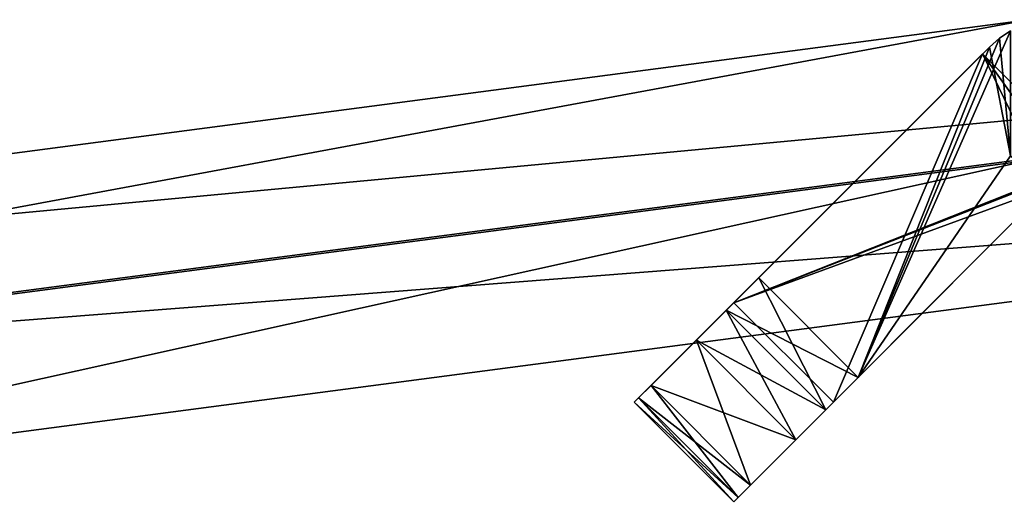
# Model space of a CAD drawing. Header units: millimetres. Extents: x -229 to 223, y -69 to 475.
# Tile 2 of 92: x -141 to -113, y -58 to -44. Entities that reach past the tile are written whole.
import ezdxf

# ---------------------------------------------------------------- set-up
doc = ezdxf.new("R2010")
doc.units = ezdxf.units.MM
doc.header["$LTSCALE"] = 65.185185
for name, color, linetype in [('729', 7, 'CONTINUOUS'), ('731', 7, 'CONTINUOUS'), ('733', 7, 'CONTINUOUS'), ('736', 7, 'CONTINUOUS'), ('737', 7, 'CONTINUOUS'), ('738', 7, 'CONTINUOUS'), ('739', 7, 'CONTINUOUS'), ('740', 7, 'CONTINUOUS'), ('741', 7, 'CONTINUOUS'), ('742', 7, 'CONTINUOUS'), ('743', 7, 'CONTINUOUS'), ('744', 7, 'CONTINUOUS'), ('775', 7, 'CONTINUOUS'), ('778', 7, 'CONTINUOUS'), ('780', 7, 'CONTINUOUS'), ('783', 7, 'CONTINUOUS')]:
    doc.layers.add(name, color=color, linetype=linetype)

msp = doc.modelspace()

# ---------------------------------------------------------------- linework, layer by layer
at = {"layer": '729', "color": 7, "linetype": 'Continuous'}
for points in [[(-112.468, -44.242, -19), (-112.468, -47.8, -19), (-116.793, -54.093, -19), (-112.468, -44.242, -19)], [(-112.781, -44.457, -19), (-112.468, -44.242, -19), (-116.793, -54.093, -19), (-112.781, -44.457, -19)], [(-113.065, -44.708, -19), (-112.781, -44.457, -19), (-116.793, -54.093, -19), (-113.065, -44.708, -19)], [(-119.621, -51.264, -19), (-113.065, -44.708, -19), (-116.793, -54.093, -19), (-119.621, -51.264, -19)], [(-116.793, -54.093, -19), (-112.468, -47.8, -19), (-111.408, -48.708, -19), (-116.793, -54.093, -19)]]:
    msp.add_3dface(points, dxfattribs=at)
at = {"layer": '731', "color": 7, "linetype": 'Continuous'}
for points in [[(-112.781, -44.457, -19), (-113.065, -44.708, -19), (-112.781, -44.457, 19), (-112.781, -44.457, -19)], [(-112.781, -44.457, 19), (-113.065, -44.708, -19), (-113.065, -44.708, 19), (-112.781, -44.457, 19)], [(-112.468, -44.242, -19), (-112.781, -44.457, -19), (-112.468, -44.242, 19), (-112.468, -44.242, -19)], [(-112.468, -44.242, 19), (-112.781, -44.457, -19), (-112.781, -44.457, 19), (-112.468, -44.242, 19)]]:
    msp.add_3dface(points, dxfattribs=at)
at = {"layer": '733', "color": 7, "linetype": 'Continuous'}
for points in [[(-112.468, -47.8, 19), (-112.781, -44.457, 19), (-113.065, -44.708, 19), (-112.468, -47.8, 19)], [(-112.468, -47.8, 19), (-112.468, -44.242, 19), (-112.781, -44.457, 19), (-112.468, -47.8, 19)], [(-116.793, -54.093, 19), (-113.065, -44.708, 19), (-119.621, -51.264, 19), (-116.793, -54.093, 19)], [(-112.468, -47.8, 19), (-113.065, -44.708, 19), (-116.793, -54.093, 19), (-112.468, -47.8, 19)], [(-111.408, -48.708, 19), (-112.468, -47.8, 19), (-116.793, -54.093, 19), (-111.408, -48.708, 19)]]:
    msp.add_3dface(points, dxfattribs=at)
at = {"layer": '736', "color": 7, "linetype": 'Continuous'}
for points in [[(-110.198, -47.96, -14), (-113.257, -44.901, -14), (-120.328, -51.972, -14), (-110.198, -47.96, -14)], [(-110.847, -48.264, -14), (-110.198, -47.96, -14), (-120.328, -51.972, -14), (-110.847, -48.264, -14)], [(-111.408, -48.708, -14), (-110.847, -48.264, -14), (-120.328, -51.972, -14), (-111.408, -48.708, -14)], [(-117.5, -54.8, -14), (-111.408, -48.708, -14), (-120.328, -51.972, -14), (-117.5, -54.8, -14)]]:
    msp.add_3dface(points, dxfattribs=at)
at = {"layer": '737', "color": 7, "linetype": 'Continuous'}
for points in [[(-110.198, -47.96, -14), (-110.198, -47.96, 14), (-113.257, -44.901, -14), (-110.198, -47.96, -14)], [(-113.257, -44.901, -14), (-110.198, -47.96, 14), (-113.257, -44.901, 14), (-113.257, -44.901, -14)]]:
    msp.add_3dface(points, dxfattribs=at)
at = {"layer": '738', "color": 7, "linetype": 'Continuous'}
for points in [[(-120.328, -51.972, 14), (-113.257, -44.901, 14), (-117.5, -54.8, 14), (-120.328, -51.972, 14)], [(-113.257, -44.901, 14), (-111.408, -48.708, 14), (-117.5, -54.8, 14), (-113.257, -44.901, 14)], [(-110.198, -47.96, 14), (-110.847, -48.264, 14), (-113.257, -44.901, 14), (-110.198, -47.96, 14)], [(-110.847, -48.264, 14), (-111.408, -48.708, 14), (-113.257, -44.901, 14), (-110.847, -48.264, 14)]]:
    msp.add_3dface(points, dxfattribs=at)
at = {"layer": '739', "color": 7, "linetype": 'Continuous'}
for points in [[(-117.5, -54.8, 14), (-111.408, -48.708, 19), (-120.328, -57.628, 14), (-117.5, -54.8, 14)], [(-120.328, -57.628, 14), (-111.408, -48.708, 19), (-120.206, -57.506, 15.303), (-120.328, -57.628, 14)], [(-120.206, -57.506, 15.303), (-111.408, -48.708, 19), (-119.852, -57.152, 16.505), (-120.206, -57.506, 15.303)], [(-111.408, -48.708, -14), (-117.5, -54.8, -14), (-120.206, -57.506, -15.303), (-111.408, -48.708, -14)], [(-119.852, -57.152, -16.504), (-111.408, -48.708, -14), (-120.206, -57.506, -15.303), (-119.852, -57.152, -16.504)], [(-119.852, -57.152, 16.505), (-111.408, -48.708, 19), (-118.564, -55.864, 18.327), (-119.852, -57.152, 16.505)], [(-118.564, -55.864, -18.326), (-111.408, -48.708, -14), (-119.852, -57.152, -16.504), (-118.564, -55.864, -18.326)], [(-118.564, -55.864, 18.327), (-111.408, -48.708, 19), (-117.714, -55.014, 18.827), (-118.564, -55.864, 18.327)], [(-117.714, -55.014, -18.827), (-111.408, -48.708, -14), (-118.564, -55.864, -18.326), (-117.714, -55.014, -18.827)], [(-116.793, -54.093, -19), (-111.408, -48.708, -14), (-117.714, -55.014, -18.827), (-116.793, -54.093, -19)], [(-111.408, -48.708, 19), (-116.793, -54.093, 19), (-117.714, -55.014, 18.827), (-111.408, -48.708, 19)], [(-111.408, -48.708, 14), (-111.408, -48.708, 19), (-117.5, -54.8, 14), (-111.408, -48.708, 14)], [(-116.793, -54.093, -19), (-111.408, -48.708, -19), (-111.408, -48.708, -14), (-116.793, -54.093, -19)], [(-117.5, -54.8, -14), (-117.5, -54.8, 14), (-120.328, -57.628, -14), (-117.5, -54.8, -14)], [(-120.206, -57.506, -15.303), (-117.5, -54.8, -14), (-120.328, -57.628, -14), (-120.206, -57.506, -15.303)], [(-117.5, -54.8, 14), (-120.328, -57.628, 14), (-120.328, -57.628, -14), (-117.5, -54.8, 14)]]:
    msp.add_3dface(points, dxfattribs=at)
at = {"layer": '740', "color": 7, "linetype": 'Continuous'}
for points in [[(-116.793, -54.093, 19), (-119.621, -51.264, 19), (-120.542, -52.186, 18.827), (-116.793, -54.093, 19)], [(-121.392, -53.035, 18.326), (-118.564, -55.864, 18.327), (-120.542, -52.186, 18.827), (-121.392, -53.035, 18.326)], [(-117.714, -55.014, 18.827), (-116.793, -54.093, 19), (-120.542, -52.186, 18.827), (-117.714, -55.014, 18.827)], [(-118.564, -55.864, 18.327), (-117.714, -55.014, 18.827), (-120.542, -52.186, 18.827), (-118.564, -55.864, 18.327)], [(-122.681, -54.324, 16.504), (-119.852, -57.152, 16.505), (-121.392, -53.035, 18.326), (-122.681, -54.324, 16.504)], [(-119.852, -57.152, 16.505), (-118.564, -55.864, 18.327), (-121.392, -53.035, 18.326), (-119.852, -57.152, 16.505)], [(-123.035, -54.678, 15.303), (-120.206, -57.506, 15.303), (-122.681, -54.324, 16.504), (-123.035, -54.678, 15.303)], [(-120.206, -57.506, 15.303), (-119.852, -57.152, 16.505), (-122.681, -54.324, 16.504), (-120.206, -57.506, 15.303)], [(-123.157, -54.8, 14), (-120.206, -57.506, 15.303), (-123.035, -54.678, 15.303), (-123.157, -54.8, 14)], [(-120.328, -57.628, 14), (-120.206, -57.506, 15.303), (-123.157, -54.8, 14), (-120.328, -57.628, 14)]]:
    msp.add_3dface(points, dxfattribs=at)
at = {"layer": '741', "color": 7, "linetype": 'Continuous'}
for points in [[(-120.328, -57.628, -14), (-120.328, -57.628, 14), (-123.157, -54.8, -14), (-120.328, -57.628, -14)], [(-120.328, -57.628, 14), (-123.157, -54.8, 14), (-123.157, -54.8, -14), (-120.328, -57.628, 14)]]:
    msp.add_3dface(points, dxfattribs=at)
at = {"layer": '742', "color": 7, "linetype": 'Continuous'}
for points in [[(-119.621, -51.264, -19), (-117.714, -55.014, -18.827), (-120.542, -52.186, -18.827), (-119.621, -51.264, -19)], [(-119.621, -51.264, -19), (-116.793, -54.093, -19), (-117.714, -55.014, -18.827), (-119.621, -51.264, -19)], [(-120.542, -52.186, -18.827), (-117.714, -55.014, -18.827), (-121.392, -53.035, -18.327), (-120.542, -52.186, -18.827)], [(-121.392, -53.035, -18.327), (-118.564, -55.864, -18.326), (-122.681, -54.324, -16.505), (-121.392, -53.035, -18.327)], [(-117.714, -55.014, -18.827), (-118.564, -55.864, -18.326), (-121.392, -53.035, -18.327), (-117.714, -55.014, -18.827)], [(-122.681, -54.324, -16.505), (-119.852, -57.152, -16.504), (-123.034, -54.678, -15.303), (-122.681, -54.324, -16.505)], [(-118.564, -55.864, -18.326), (-119.852, -57.152, -16.504), (-122.681, -54.324, -16.505), (-118.564, -55.864, -18.326)], [(-120.328, -57.628, -14), (-123.157, -54.8, -14), (-123.034, -54.678, -15.303), (-120.328, -57.628, -14)], [(-119.852, -57.152, -16.504), (-120.206, -57.506, -15.303), (-123.034, -54.678, -15.303), (-119.852, -57.152, -16.504)], [(-120.206, -57.506, -15.303), (-120.328, -57.628, -14), (-123.034, -54.678, -15.303), (-120.206, -57.506, -15.303)]]:
    msp.add_3dface(points, dxfattribs=at)
at = {"layer": '743', "color": 7, "linetype": 'Continuous'}
for points in [[(-113.065, -44.708, -19), (-123.157, -54.8, 14), (-123.035, -54.678, 15.303), (-113.065, -44.708, -19)], [(-123.157, -54.8, 14), (-113.065, -44.708, -19), (-123.157, -54.8, -14), (-123.157, -54.8, 14)], [(-123.157, -54.8, -14), (-113.065, -44.708, -19), (-123.034, -54.678, -15.303), (-123.157, -54.8, -14)], [(-113.065, -44.708, -19), (-123.035, -54.678, 15.303), (-122.681, -54.324, 16.504), (-113.065, -44.708, -19)], [(-113.065, -44.708, -19), (-122.681, -54.324, -16.505), (-123.034, -54.678, -15.303), (-113.065, -44.708, -19)], [(-113.065, -44.708, -19), (-122.681, -54.324, 16.504), (-121.392, -53.035, 18.326), (-113.065, -44.708, -19)], [(-113.065, -44.708, -19), (-121.392, -53.035, -18.327), (-122.681, -54.324, -16.505), (-113.065, -44.708, -19)], [(-113.065, -44.708, -19), (-121.392, -53.035, 18.326), (-120.542, -52.186, 18.827), (-113.065, -44.708, -19)], [(-113.065, -44.708, -19), (-120.542, -52.186, -18.827), (-121.392, -53.035, -18.327), (-113.065, -44.708, -19)], [(-113.065, -44.708, -19), (-119.621, -51.264, -19), (-120.542, -52.186, -18.827), (-113.065, -44.708, -19)], [(-119.621, -51.264, 19), (-113.065, -44.708, -19), (-120.542, -52.186, 18.827), (-119.621, -51.264, 19)], [(-113.065, -44.708, 19), (-113.065, -44.708, -19), (-119.621, -51.264, 19), (-113.065, -44.708, 19)]]:
    msp.add_3dface(points, dxfattribs=at)
at = {"layer": '744', "color": 7, "linetype": 'Continuous'}
for points in [[(-117.5, -54.8, -14), (-120.328, -51.972, -14), (-120.328, -51.972, 14), (-117.5, -54.8, -14)], [(-117.5, -54.8, -14), (-120.328, -51.972, 14), (-117.5, -54.8, 14), (-117.5, -54.8, -14)]]:
    msp.add_3dface(points, dxfattribs=at)
at = {"layer": '775', "color": 7, "linetype": 'Continuous'}
for points in [[(-81.959, -43.929, 81.96), (-156.015, -53.671, 124.716), (-81.959, -47.929, 81.96), (-81.959, -43.929, 81.96)], [(-81.959, -47.929, 81.96), (-156.015, -53.671, 124.716), (-156.015, -57.671, 124.716), (-81.959, -47.929, 81.96)]]:
    msp.add_3dface(points, dxfattribs=at)
at = {"layer": '778', "color": 7, "linetype": 'Continuous'}
for points in [[(-156.015, -57.671, 124.716), (-186.015, -57.671, 72.755), (-111.959, -47.929, 29.998), (-156.015, -57.671, 124.716)], [(-81.959, -47.929, 81.96), (-156.015, -57.671, 124.716), (-111.959, -47.929, 29.998), (-81.959, -47.929, 81.96)]]:
    msp.add_3dface(points, dxfattribs=at)
at = {"layer": '780', "color": 7, "linetype": 'Continuous'}
for points in [[(-111.959, -47.929, 29.998), (-186.015, -57.671, 72.755), (-111.959, -43.929, 29.998), (-111.959, -47.929, 29.998)], [(-111.959, -43.929, 29.998), (-186.015, -57.671, 72.755), (-186.015, -53.671, 72.755), (-111.959, -43.929, 29.998)]]:
    msp.add_3dface(points, dxfattribs=at)
at = {"layer": '783', "color": 7, "linetype": 'Continuous'}
for points in [[(-156.015, -53.671, 124.716), (-81.959, -43.929, 81.96), (-186.015, -53.671, 72.755), (-156.015, -53.671, 124.716)], [(-81.959, -43.929, 81.96), (-111.959, -43.929, 29.998), (-186.015, -53.671, 72.755), (-81.959, -43.929, 81.96)]]:
    msp.add_3dface(points, dxfattribs=at)

doc.saveas('drawing.dxf')
